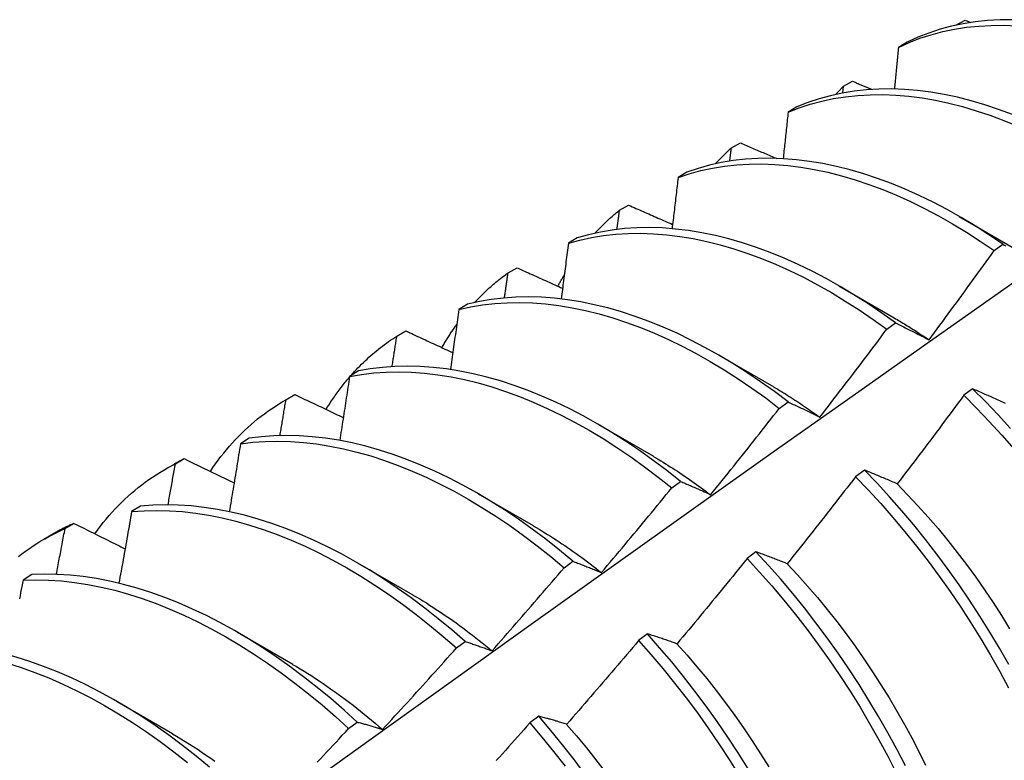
# Model space of a CAD drawing. Header units: inches. Extents: x 22 to 608, y 66 to 280.
# Tile 112 of 119: x 579.931 to 580.216, y 226.232 to 226.446. Entities that reach past the tile are written whole.
import ezdxf

# ---------------------------------------------------------------- set-up
doc = ezdxf.new("R2010")
doc.units = ezdxf.units.IN
doc.header["$MEASUREMENT"] = 0
doc.layers.add('Visible Edges(ANSI)', color=7, linetype='Continuous', lineweight=25)

msp = doc.modelspace()

# ---------------------------------------------------------------- linework, layer by layer
at = {"layer": 'Visible Edges(ANSI)'}
for p, q in [((580.20148, 226.44458), (580.20155, 226.44466)), ((580.20154, 226.4446), (580.20155, 226.44466)), ((580.20155, 226.44466), (580.20418, 226.44608)), ((580.20418, 226.44608), (580.20588, 226.4454)), ((580.18747, 226.4397), (580.18489, 226.43819)), ((580.16901, 226.42695), (580.17164, 226.42839)), ((580.16879, 226.42497), (580.16901, 226.42695)), ((580.15556, 226.42098), (580.15299, 226.41947)), ((580.13657, 226.40911), (580.13919, 226.41055)), ((580.12373, 226.40212), (580.12116, 226.40059)), ((580.10422, 226.39113), (580.10683, 226.39258)), ((580.20251, 226.38931), (580.21846, 226.38008)), ((580.09197, 226.38311), (580.08941, 226.38157)), ((580.21259, 226.37943), (580.2151, 226.38126)), ((580.07197, 226.373), (580.07457, 226.37447)), ((580.16771, 226.36927), (580.18366, 226.36004)), ((580.06028, 226.36395), (580.05773, 226.3624)), ((580.0398, 226.35474), (580.0424, 226.35622)), ((580.18153, 226.35668), (580.18404, 226.35853)), ((580.13291, 226.34923), (580.14886, 226.34)), ((580.02867, 226.34464), (580.02611, 226.34307)), ((580.20635, 226.33949), (580.20382, 226.33759)), ((580.00725, 226.33605), (580.01006, 226.33767)), ((580.00773, 226.33633), (580.01031, 226.33782)), ((580.01031, 226.33782), (580.01006, 226.33767)), ((580.15045, 226.33382), (580.15296, 226.33567)), ((580.09811, 226.32919), (580.11406, 226.31996)), ((579.99711, 226.32517), (579.99457, 226.32359)), ((579.97573, 226.31777), (579.97831, 226.31928)), ((579.97245, 226.31602), (579.97526, 226.31763)), ((580.17505, 226.31596), (580.17251, 226.31406)), ((580.11934, 226.31084), (580.12186, 226.3127)), ((580.06331, 226.30915), (580.07926, 226.29992)), ((579.96562, 226.30555), (579.96308, 226.30396)), ((579.94381, 226.29907), (579.94639, 226.30058)), ((579.93765, 226.29598), (579.94046, 226.2976)), ((580.14369, 226.29234), (580.14116, 226.29043)), ((580.02851, 226.28911), (580.04446, 226.27988)), ((580.08821, 226.28775), (580.09072, 226.28962)), ((579.93419, 226.28577), (579.93165, 226.28417)), ((579.99372, 226.26907), (580.00967, 226.25984)), ((580.11229, 226.26863), (580.10975, 226.2667)), ((580.05703, 226.26454), (580.05955, 226.26642)), ((579.95892, 226.24903), (579.97487, 226.2398)), ((580.02582, 226.24122), (580.02835, 226.24311)), ((580.08083, 226.24482), (580.07828, 226.24289))]:
    msp.add_line(p, q, dxfattribs=at)
at = {"layer": 'Visible Edges(ANSI)', "flags": 128}
for points in [[(580.18489, 226.43819), (580.18797, 226.43958), (580.19114, 226.44081), (580.19439, 226.44186), (580.19772, 226.44275), (580.20113, 226.44346), (580.2046, 226.444), (580.20815, 226.44436), (580.21176, 226.44455), (580.21543, 226.44457), (580.21916, 226.44441)], [(580.21796, 226.44619), (580.2143, 226.44616), (580.21069, 226.44596), (580.20715, 226.44558), (580.20368, 226.44503), (580.20027, 226.4443), (580.19695, 226.44341), (580.19371, 226.44234), (580.19055, 226.4411), (580.18747, 226.4397)], [(580.18489, 226.43819), (580.18485, 226.43769), (580.1848, 226.43719), (580.18475, 226.43669), (580.1847, 226.43619), (580.18466, 226.43568), (580.18461, 226.43518), (580.18456, 226.43468), (580.18451, 226.43418), (580.18447, 226.43368), (580.18442, 226.43318), (580.18437, 226.43267), (580.18432, 226.43217), (580.18427, 226.43167), (580.18423, 226.43117), (580.18418, 226.43067), (580.18413, 226.43016), (580.18408, 226.42966), (580.18403, 226.42916), (580.18398, 226.42866), (580.18393, 226.42815), (580.18389, 226.42765), (580.18384, 226.42715), (580.18379, 226.42664), (580.18374, 226.42614)], [(580.17164, 226.42839), (580.17187, 226.42829), (580.17211, 226.42819), (580.17235, 226.42809), (580.17259, 226.42799), (580.17282, 226.42789), (580.17306, 226.42779), (580.1733, 226.4277), (580.17354, 226.4276), (580.17378, 226.4275), (580.17401, 226.4274), (580.17425, 226.4273), (580.17449, 226.4272), (580.17473, 226.4271), (580.17497, 226.42701), (580.1752, 226.42691), (580.17544, 226.42681), (580.17568, 226.42671), (580.17592, 226.42661), (580.17616, 226.42651), (580.17639, 226.42642), (580.17663, 226.42632), (580.17687, 226.42622), (580.17711, 226.42612), (580.17735, 226.42602)], [(580.15299, 226.41947), (580.15615, 226.4207), (580.1594, 226.42177), (580.16272, 226.42266), (580.16612, 226.42338), (580.1696, 226.42393), (580.17314, 226.4243), (580.17675, 226.42451), (580.18041, 226.42453), (580.18414, 226.42439), (580.18791, 226.42407), (580.19173, 226.42357), (580.1956, 226.42291), (580.1995, 226.42207), (580.20343, 226.42106), (580.2074, 226.41989), (580.21139, 226.41855), (580.2154, 226.41704), (580.21942, 226.41537)], [(580.2179, 226.41878), (580.2139, 226.42027), (580.20991, 226.4216), (580.20595, 226.42277), (580.20201, 226.42376), (580.19811, 226.42458), (580.19425, 226.42524), (580.19043, 226.42572), (580.18666, 226.42602), (580.18294, 226.42616), (580.17928, 226.42612), (580.17568, 226.4259), (580.17214, 226.42551), (580.16867, 226.42495), (580.16528, 226.42422), (580.16196, 226.42331), (580.15872, 226.42223), (580.15556, 226.42098)], [(580.16668, 226.42454), (580.16678, 226.42465), (580.16687, 226.42475), (580.16697, 226.42485), (580.16706, 226.42495), (580.16716, 226.42506), (580.16725, 226.42516), (580.16735, 226.42526), (580.16745, 226.42536), (580.16754, 226.42546), (580.16764, 226.42556), (580.16774, 226.42566), (580.16783, 226.42576), (580.16793, 226.42586), (580.16803, 226.42596), (580.16813, 226.42606), (580.16822, 226.42616), (580.16832, 226.42626), (580.16842, 226.42636), (580.16852, 226.42646), (580.16862, 226.42656), (580.16871, 226.42666), (580.16881, 226.42675), (580.16891, 226.42685), (580.16901, 226.42695)], [(580.15299, 226.41947), (580.15293, 226.41891), (580.15287, 226.41835), (580.15281, 226.41779), (580.15275, 226.41723), (580.15269, 226.41667), (580.15264, 226.41611), (580.15258, 226.41555), (580.15252, 226.41498), (580.15246, 226.41442), (580.1524, 226.41386), (580.15234, 226.4133), (580.15228, 226.41274), (580.15222, 226.41218), (580.15216, 226.41162), (580.1521, 226.41106), (580.15204, 226.4105), (580.15198, 226.40993), (580.15192, 226.40937), (580.15186, 226.40881), (580.1518, 226.40825), (580.15174, 226.40769), (580.15168, 226.40713), (580.15161, 226.40656), (580.15155, 226.406)], [(580.13919, 226.41055), (580.13962, 226.41037), (580.14006, 226.41018), (580.1405, 226.40999), (580.14093, 226.40981), (580.14137, 226.40962), (580.14181, 226.40943), (580.14224, 226.40925), (580.14268, 226.40906), (580.14312, 226.40887), (580.14355, 226.40869), (580.14399, 226.4085), (580.14443, 226.40832), (580.14487, 226.40813), (580.1453, 226.40794), (580.14574, 226.40776), (580.14618, 226.40757), (580.14662, 226.40738), (580.14706, 226.4072), (580.14749, 226.40701), (580.14793, 226.40683), (580.14837, 226.40664), (580.14881, 226.40645), (580.14925, 226.40627), (580.14968, 226.40608)], [(580.13188, 226.4045), (580.13207, 226.40471), (580.13226, 226.40491), (580.13245, 226.40511), (580.13264, 226.40531), (580.13283, 226.40551), (580.13302, 226.40571), (580.13321, 226.4059), (580.1334, 226.4061), (580.13359, 226.4063), (580.13379, 226.40649), (580.13398, 226.40668), (580.13418, 226.40688), (580.13437, 226.40707), (580.13457, 226.40726), (580.13477, 226.40745), (580.13496, 226.40764), (580.13516, 226.40782), (580.13536, 226.40801), (580.13556, 226.40819), (580.13576, 226.40838), (580.13596, 226.40856), (580.13617, 226.40874), (580.13637, 226.40893), (580.13657, 226.40911)], [(580.13611, 226.4053), (580.13613, 226.40545), (580.13615, 226.40561), (580.13617, 226.40577), (580.13619, 226.40593), (580.13621, 226.40609), (580.13623, 226.40625), (580.13625, 226.40641), (580.13626, 226.40657), (580.13628, 226.40673), (580.1363, 226.40688), (580.13632, 226.40704), (580.13634, 226.4072), (580.13636, 226.40736), (580.13638, 226.40752), (580.1364, 226.40768), (580.13642, 226.40784), (580.13644, 226.408), (580.13646, 226.40815), (580.13648, 226.40831), (580.13649, 226.40847), (580.13651, 226.40863), (580.13653, 226.40879), (580.13655, 226.40895), (580.13657, 226.40911)], [(580.2151, 226.38126), (580.21109, 226.38398), (580.20708, 226.38656), (580.20304, 226.38899), (580.19901, 226.39127), (580.19496, 226.3934), (580.19092, 226.39537), (580.18689, 226.39718), (580.18287, 226.39883), (580.17886, 226.40032), (580.17487, 226.40164), (580.17091, 226.40279), (580.16698, 226.40377), (580.16308, 226.40459), (580.15922, 226.40523), (580.15541, 226.4057), (580.15164, 226.406), (580.14793, 226.40612), (580.14427, 226.40607), (580.14067, 226.40584), (580.13714, 226.40545), (580.13367, 226.40487), (580.13028, 226.40413), (580.12696, 226.40321), (580.12373, 226.40212)], [(580.12116, 226.40059), (580.1244, 226.40167), (580.12772, 226.40257), (580.13112, 226.4033), (580.13459, 226.40386), (580.13813, 226.40425), (580.14173, 226.40446), (580.1454, 226.4045), (580.14911, 226.40436), (580.15289, 226.40405), (580.1567, 226.40357), (580.16057, 226.40291), (580.16447, 226.40209), (580.1684, 226.40109), (580.17236, 226.39992), (580.17635, 226.39859), (580.18036, 226.39709), (580.18438, 226.39543), (580.18842, 226.39361), (580.19246, 226.39163), (580.1965, 226.38949), (580.20054, 226.38719), (580.20457, 226.38475), (580.20859, 226.38216), (580.21259, 226.37943)], [(580.12116, 226.40059), (580.12109, 226.39998), (580.12102, 226.39936), (580.12095, 226.39874), (580.12088, 226.39813), (580.1208, 226.39751), (580.12073, 226.39689), (580.12066, 226.39628), (580.12059, 226.39566), (580.12052, 226.39504), (580.12044, 226.39443), (580.12037, 226.39381), (580.1203, 226.39319), (580.12023, 226.39257), (580.12015, 226.39196), (580.12008, 226.39134), (580.12001, 226.39072), (580.11993, 226.3901), (580.11986, 226.38948), (580.11979, 226.38887), (580.11971, 226.38825), (580.11964, 226.38763), (580.11957, 226.38701), (580.11949, 226.38639), (580.11942, 226.38577)], [(580.09709, 226.38447), (580.09736, 226.38477), (580.09765, 226.38507), (580.09793, 226.38537), (580.09821, 226.38566), (580.0985, 226.38596), (580.09879, 226.38625), (580.09908, 226.38654), (580.09937, 226.38683), (580.09966, 226.38711), (580.09995, 226.38739), (580.10025, 226.38767), (580.10055, 226.38795), (580.10084, 226.38823), (580.10114, 226.3885), (580.10145, 226.38878), (580.10175, 226.38905), (580.10205, 226.38931), (580.10236, 226.38958), (580.10267, 226.38984), (580.10297, 226.3901), (580.10328, 226.39036), (580.1036, 226.39062), (580.10391, 226.39087), (580.10422, 226.39113)], [(580.10349, 226.38556), (580.10352, 226.38579), (580.10355, 226.38602), (580.10358, 226.38625), (580.10361, 226.38649), (580.10364, 226.38672), (580.10368, 226.38695), (580.10371, 226.38718), (580.10374, 226.38741), (580.10377, 226.38765), (580.1038, 226.38788), (580.10383, 226.38811), (580.10386, 226.38834), (580.10389, 226.38857), (580.10392, 226.38881), (580.10395, 226.38904), (580.10398, 226.38927), (580.10401, 226.3895), (580.10404, 226.38973), (580.10407, 226.38997), (580.1041, 226.3902), (580.10413, 226.39043), (580.10416, 226.39066), (580.10419, 226.39089), (580.10422, 226.39113)], [(580.10683, 226.39258), (580.10736, 226.39235), (580.10789, 226.39212), (580.10842, 226.39188), (580.10895, 226.39165), (580.10948, 226.39142), (580.11001, 226.39119), (580.11054, 226.39095), (580.11107, 226.39072), (580.1116, 226.39049), (580.11213, 226.39025), (580.11266, 226.39002), (580.11319, 226.38979), (580.11372, 226.38956), (580.11425, 226.38932), (580.11478, 226.38909), (580.11531, 226.38886), (580.11584, 226.38863), (580.11637, 226.38839), (580.11691, 226.38816), (580.11744, 226.38793), (580.11797, 226.3877), (580.1185, 226.38747), (580.11903, 226.38723), (580.11957, 226.387)], [(580.18404, 226.35853), (580.18006, 226.36138), (580.17606, 226.3641), (580.17204, 226.36667), (580.16801, 226.36909), (580.16397, 226.37136), (580.15993, 226.37348), (580.15589, 226.37544), (580.15185, 226.37725), (580.14783, 226.37888), (580.14382, 226.38036), (580.13984, 226.38167), (580.13588, 226.38281), (580.13195, 226.38379), (580.12805, 226.38459), (580.1242, 226.38522), (580.12039, 226.38568), (580.11662, 226.38597), (580.11291, 226.38608), (580.10925, 226.38602), (580.10566, 226.38579), (580.10213, 226.38538), (580.09867, 226.38479), (580.09528, 226.38404), (580.09197, 226.38311)], [(580.08941, 226.38157), (580.09272, 226.38248), (580.09612, 226.38323), (580.09958, 226.38379), (580.10312, 226.38419), (580.10672, 226.38441), (580.11038, 226.38446), (580.11409, 226.38433), (580.11786, 226.38403), (580.12168, 226.38356), (580.12554, 226.38292), (580.12944, 226.3821), (580.13337, 226.38111), (580.13733, 226.37996), (580.14132, 226.37864), (580.14532, 226.37715), (580.14935, 226.37549), (580.15338, 226.37368), (580.15742, 226.37171), (580.16146, 226.36958), (580.1655, 226.3673), (580.16953, 226.36486), (580.17355, 226.36228), (580.17755, 226.35955), (580.18153, 226.35668)], [(580.08941, 226.38157), (580.08932, 226.3809), (580.08924, 226.38023), (580.08915, 226.37956), (580.08907, 226.37889), (580.08898, 226.37822), (580.0889, 226.37755), (580.08881, 226.37688), (580.08873, 226.37621), (580.08864, 226.37554), (580.08855, 226.37486), (580.08847, 226.37419), (580.08838, 226.37352), (580.08829, 226.37285), (580.08821, 226.37218), (580.08812, 226.37151), (580.08803, 226.37083), (580.08795, 226.37016), (580.08786, 226.36949), (580.08777, 226.36882), (580.08768, 226.36815), (580.08759, 226.36747), (580.08751, 226.3668), (580.08742, 226.36613), (580.08733, 226.36545)], [(580.19375, 226.35363), (580.19455, 226.3547), (580.19534, 226.35577), (580.19614, 226.35684), (580.19693, 226.35791), (580.19772, 226.35898), (580.19851, 226.36005), (580.1993, 226.36112), (580.20009, 226.36219), (580.20087, 226.36326), (580.20166, 226.36433), (580.20245, 226.36541), (580.20323, 226.36648), (580.20402, 226.36756), (580.2048, 226.36863), (580.20558, 226.36971), (580.20636, 226.37079), (580.20714, 226.37186), (580.20792, 226.37294), (580.2087, 226.37402), (580.20948, 226.3751), (580.21026, 226.37618), (580.21104, 226.37726), (580.21181, 226.37834), (580.21259, 226.37943)], [(580.2151, 226.38126), (580.21551, 226.38104), (580.21593, 226.38083)], [(580.07457, 226.37447), (580.07512, 226.37422), (580.07567, 226.37398), (580.07621, 226.37373), (580.07676, 226.37348), (580.07731, 226.37323), (580.07785, 226.37299), (580.0784, 226.37274), (580.07895, 226.37249), (580.0795, 226.37224), (580.08004, 226.372), (580.08059, 226.37175), (580.08114, 226.3715), (580.08169, 226.37125), (580.08224, 226.37101), (580.08279, 226.37076), (580.08334, 226.37051), (580.08388, 226.37027), (580.08443, 226.37002), (580.08498, 226.36977), (580.08553, 226.36952), (580.08608, 226.36928), (580.08663, 226.36903), (580.08718, 226.36878), (580.08773, 226.36854)], [(580.06229, 226.36443), (580.06266, 226.36483), (580.06303, 226.36523), (580.06341, 226.36562), (580.06379, 226.36601), (580.06418, 226.3664), (580.06456, 226.36678), (580.06495, 226.36716), (580.06534, 226.36753), (580.06574, 226.36791), (580.06614, 226.36827), (580.06653, 226.36864), (580.06694, 226.369), (580.06734, 226.36935), (580.06775, 226.3697), (580.06816, 226.37005), (580.06857, 226.3704), (580.06899, 226.37073), (580.06941, 226.37107), (580.06983, 226.3714), (580.07025, 226.37173), (580.07068, 226.37205), (580.07111, 226.37237), (580.07154, 226.37269), (580.07197, 226.373)], [(580.07093, 226.36575), (580.07098, 226.36606), (580.07102, 226.36636), (580.07106, 226.36666), (580.07111, 226.36696), (580.07115, 226.36726), (580.0712, 226.36757), (580.07124, 226.36787), (580.07128, 226.36817), (580.07133, 226.36847), (580.07137, 226.36878), (580.07141, 226.36908), (580.07145, 226.36938), (580.0715, 226.36968), (580.07154, 226.36998), (580.07158, 226.37029), (580.07163, 226.37059), (580.07167, 226.37089), (580.07171, 226.37119), (580.07176, 226.37149), (580.0718, 226.3718), (580.07184, 226.3721), (580.07188, 226.3724), (580.07193, 226.3727), (580.07197, 226.373)], [(580.0864, 226.36914), (580.08647, 226.36928), (580.08655, 226.36942), (580.08662, 226.36956), (580.0867, 226.3697), (580.08677, 226.36984), (580.08685, 226.36998), (580.08692, 226.37012), (580.087, 226.37026), (580.08708, 226.37039), (580.08715, 226.37053), (580.08723, 226.37067), (580.0873, 226.37081), (580.08738, 226.37095), (580.08746, 226.37109), (580.08754, 226.37122), (580.08761, 226.37136), (580.08769, 226.3715), (580.08777, 226.37163), (580.08785, 226.37177), (580.08793, 226.37191), (580.088, 226.37204), (580.08808, 226.37218), (580.08816, 226.37231), (580.08824, 226.37245)], [(579.77677, 226.05314), (579.80019, 226.07022), (579.82359, 226.08725), (579.84696, 226.10425), (579.8703, 226.12121), (579.89361, 226.13813), (579.91691, 226.15501), (579.94017, 226.17185), (579.96342, 226.18864), (579.98664, 226.20538), (580.00984, 226.22208), (580.03302, 226.23873), (580.05619, 226.25533), (580.07934, 226.27189), (580.10248, 226.28839), (580.1256, 226.30484), (580.14871, 226.32123), (580.17181, 226.33758), (580.19489, 226.35386), (580.21797, 226.3701)], [(580.15296, 226.33567), (580.14901, 226.33866), (580.14502, 226.34151), (580.14102, 226.34422), (580.137, 226.34678), (580.13297, 226.34919), (580.12893, 226.35146), (580.12489, 226.35356), (580.12085, 226.35552), (580.11681, 226.35731), (580.11279, 226.35894), (580.10879, 226.3604), (580.1048, 226.3617), (580.10085, 226.36284), (580.09692, 226.3638), (580.09303, 226.36459), (580.08917, 226.36522), (580.08536, 226.36567), (580.0816, 226.36594), (580.07789, 226.36604), (580.07424, 226.36597), (580.07065, 226.36573), (580.06712, 226.36531), (580.06367, 226.36472), (580.06028, 226.36395)], [(580.05773, 226.3624), (580.05763, 226.36167), (580.05753, 226.36095), (580.05743, 226.36023), (580.05733, 226.35951), (580.05723, 226.35879), (580.05713, 226.35807), (580.05703, 226.35734), (580.05693, 226.35662), (580.05682, 226.3559), (580.05672, 226.35518), (580.05662, 226.35445), (580.05652, 226.35373), (580.05642, 226.35301), (580.05632, 226.35228), (580.05621, 226.35156), (580.05611, 226.35084), (580.05601, 226.35011), (580.05591, 226.34939), (580.0558, 226.34867), (580.0557, 226.34794), (580.0556, 226.34722), (580.05549, 226.34649), (580.05539, 226.34577), (580.05528, 226.34504)], [(580.05773, 226.3624), (580.06112, 226.36315), (580.06458, 226.36373), (580.06811, 226.36413), (580.0717, 226.36436), (580.07536, 226.36442), (580.07907, 226.36431), (580.08284, 226.36402), (580.08665, 226.36356), (580.09051, 226.36292), (580.0944, 226.36211), (580.09833, 226.36114), (580.1023, 226.35999), (580.10628, 226.35868), (580.11029, 226.3572), (580.11431, 226.35556), (580.11834, 226.35375), (580.12238, 226.35179), (580.12642, 226.34967), (580.13046, 226.3474), (580.13449, 226.34497), (580.13851, 226.3424), (580.14252, 226.33968), (580.1465, 226.33682), (580.15045, 226.33382)], [(580.18366, 226.35999), (580.18409, 226.35975), (580.18451, 226.3595), (580.18493, 226.35925), (580.18535, 226.359), (580.18578, 226.35875), (580.1862, 226.3585), (580.18662, 226.35824), (580.18704, 226.35798), (580.18746, 226.35773), (580.18788, 226.35746), (580.1883, 226.3572), (580.18872, 226.35694), (580.18915, 226.35667), (580.18957, 226.3564), (580.18999, 226.35613), (580.19041, 226.35586), (580.19083, 226.35558), (580.19124, 226.35531), (580.19166, 226.35503), (580.19208, 226.35475), (580.1925, 226.35447), (580.19292, 226.35419), (580.19334, 226.3539), (580.19376, 226.35362)], [(580.0424, 226.35622), (580.04296, 226.35596), (580.04353, 226.35569), (580.04409, 226.35543), (580.04466, 226.35517), (580.04522, 226.35491), (580.04579, 226.35464), (580.04635, 226.35438), (580.04691, 226.35412), (580.04748, 226.35386), (580.04805, 226.35359), (580.04861, 226.35333), (580.04918, 226.35307), (580.04974, 226.35281), (580.05031, 226.35255), (580.05088, 226.35228), (580.05144, 226.35202), (580.05201, 226.35176), (580.05258, 226.3515), (580.05314, 226.35123), (580.05371, 226.35097), (580.05428, 226.35071), (580.05485, 226.35045), (580.05541, 226.35019), (580.05598, 226.34993)], [(580.05284, 226.35137), (580.05301, 226.35167), (580.05318, 226.35196), (580.05335, 226.35225), (580.05352, 226.35254), (580.05369, 226.35282), (580.05386, 226.35311), (580.05403, 226.3534), (580.05421, 226.35368), (580.05438, 226.35397), (580.05456, 226.35425), (580.05474, 226.35453), (580.05491, 226.35481), (580.05509, 226.35509), (580.05527, 226.35537), (580.05545, 226.35564), (580.05564, 226.35592), (580.05582, 226.35619), (580.056, 226.35646), (580.05619, 226.35674), (580.05637, 226.35701), (580.05656, 226.35728), (580.05675, 226.35754), (580.05694, 226.35781), (580.05713, 226.35808)], [(580.16218, 226.33131), (580.163, 226.33236), (580.16381, 226.33341), (580.16463, 226.33446), (580.16544, 226.33551), (580.16625, 226.33656), (580.16706, 226.33762), (580.16788, 226.33867), (580.16869, 226.33972), (580.16949, 226.34078), (580.1703, 226.34183), (580.17111, 226.34289), (580.17192, 226.34395), (580.17272, 226.345), (580.17353, 226.34606), (580.17433, 226.34712), (580.17513, 226.34818), (580.17594, 226.34924), (580.17674, 226.3503), (580.17754, 226.35137), (580.17834, 226.35243), (580.17914, 226.35349), (580.17994, 226.35455), (580.18073, 226.35562), (580.18153, 226.35668)], [(580.18404, 226.35853), (580.18444, 226.35833), (580.18483, 226.35814), (580.18523, 226.35794), (580.18563, 226.35775), (580.18603, 226.35755), (580.18643, 226.35735), (580.18683, 226.35715), (580.18723, 226.35695), (580.18763, 226.35675), (580.18804, 226.35655), (580.18844, 226.35635), (580.18884, 226.35614), (580.18925, 226.35594), (580.18966, 226.35573), (580.19006, 226.35553), (580.19047, 226.35532), (580.19088, 226.35511), (580.19129, 226.3549), (580.1917, 226.3547), (580.19211, 226.35448), (580.19252, 226.35427), (580.19293, 226.35406), (580.19334, 226.35385), (580.19375, 226.35363)], [(580.02654, 226.34333), (580.02703, 226.34388), (580.02753, 226.34444), (580.02804, 226.34498), (580.02855, 226.34552), (580.02907, 226.34604), (580.02959, 226.34657), (580.03011, 226.34708), (580.03065, 226.34759), (580.03118, 226.34809), (580.03172, 226.34859), (580.03227, 226.34907), (580.03282, 226.34955), (580.03338, 226.35002), (580.03394, 226.35049), (580.0345, 226.35095), (580.03507, 226.3514), (580.03565, 226.35184), (580.03623, 226.35228), (580.03681, 226.35271), (580.0374, 226.35313), (580.038, 226.35354), (580.03859, 226.35395), (580.0392, 226.35435), (580.0398, 226.35474)], [(580.03844, 226.34588), (580.03849, 226.34625), (580.03855, 226.34662), (580.03861, 226.34699), (580.03867, 226.34736), (580.03872, 226.34773), (580.03878, 226.3481), (580.03884, 226.34847), (580.0389, 226.34884), (580.03895, 226.34921), (580.03901, 226.34957), (580.03907, 226.34994), (580.03912, 226.35031), (580.03918, 226.35068), (580.03924, 226.35105), (580.0393, 226.35142), (580.03935, 226.35179), (580.03941, 226.35216), (580.03947, 226.35253), (580.03952, 226.35289), (580.03958, 226.35326), (580.03964, 226.35363), (580.03969, 226.354), (580.03975, 226.35437), (580.0398, 226.35474)], [(580.12186, 226.3127), (580.11793, 226.31582), (580.11397, 226.31879), (580.10999, 226.32163), (580.10598, 226.32433), (580.10196, 226.32689), (580.09793, 226.32929), (580.09389, 226.33155), (580.08985, 226.33365), (580.08581, 226.33559), (580.08178, 226.33737), (580.07776, 226.33899), (580.07375, 226.34045), (580.06977, 226.34174), (580.06581, 226.34286), (580.06189, 226.34381), (580.058, 226.3446), (580.05415, 226.34521), (580.05034, 226.34565), (580.04658, 226.34591), (580.04288, 226.34601), (580.03923, 226.34592), (580.03564, 226.34567), (580.03212, 226.34524), (580.02867, 226.34464)], [(580.01934, 226.33352), (580.01959, 226.33394), (580.01985, 226.33435), (580.02011, 226.33476), (580.02037, 226.33517), (580.02064, 226.33558), (580.02091, 226.33598), (580.02118, 226.33638), (580.02145, 226.33678), (580.02172, 226.33718), (580.022, 226.33757), (580.02227, 226.33796), (580.02255, 226.33835), (580.02284, 226.33873), (580.02312, 226.33911), (580.02341, 226.33949), (580.02369, 226.33987), (580.02398, 226.34025), (580.02428, 226.34062), (580.02457, 226.34099), (580.02487, 226.34136), (580.02517, 226.34172), (580.02547, 226.34208), (580.02577, 226.34244), (580.02607, 226.3428)], [(580.02611, 226.34307), (580.026, 226.3423), (580.02588, 226.34153), (580.02577, 226.34076), (580.02565, 226.33999), (580.02553, 226.33922), (580.02542, 226.33844), (580.0253, 226.33767), (580.02518, 226.3369), (580.02507, 226.33613), (580.02495, 226.33536), (580.02483, 226.33459), (580.02471, 226.33382), (580.0246, 226.33304), (580.02448, 226.33227), (580.02436, 226.3315), (580.02424, 226.33073), (580.02412, 226.32995), (580.024, 226.32918), (580.02388, 226.32841), (580.02376, 226.32764), (580.02364, 226.32686), (580.02352, 226.32609), (580.0234, 226.32532), (580.02328, 226.32454)], [(580.02611, 226.34307), (580.02957, 226.34366), (580.0331, 226.34407), (580.03669, 226.34432), (580.04034, 226.34439), (580.04405, 226.34428), (580.04782, 226.344), (580.05163, 226.34355), (580.05548, 226.34292), (580.05937, 226.34213), (580.0633, 226.34116), (580.06726, 226.34003), (580.07125, 226.33872), (580.07525, 226.33725), (580.07927, 226.33562), (580.0833, 226.33383), (580.08734, 226.33187), (580.09139, 226.32976), (580.09543, 226.3275), (580.09946, 226.32508), (580.10348, 226.32251), (580.10748, 226.3198), (580.11146, 226.31695), (580.11542, 226.31396), (580.11934, 226.31084)], [(580.14886, 226.33999), (580.14941, 226.33966), (580.14997, 226.33933), (580.15053, 226.339), (580.15109, 226.33866), (580.15164, 226.33833), (580.1522, 226.33798), (580.15276, 226.33764), (580.15331, 226.33729), (580.15387, 226.33694), (580.15443, 226.33658), (580.15498, 226.33622), (580.15554, 226.33586), (580.15609, 226.3355), (580.15665, 226.33513), (580.1572, 226.33476), (580.15775, 226.33438), (580.15831, 226.33401), (580.15886, 226.33363), (580.15941, 226.33324), (580.15996, 226.33285), (580.16051, 226.33246), (580.16106, 226.33207), (580.16162, 226.33168), (580.16216, 226.33128)], [(580.21592, 226.33522), (580.2155, 226.33541), (580.21507, 226.3356), (580.21465, 226.3358), (580.21423, 226.33599), (580.2138, 226.33618), (580.21338, 226.33637), (580.21296, 226.33656), (580.21254, 226.33675), (580.21212, 226.33694), (580.21171, 226.33712), (580.21129, 226.33731), (580.21087, 226.3375), (580.21046, 226.33768), (580.21004, 226.33787), (580.20963, 226.33805), (580.20922, 226.33823), (580.2088, 226.33841), (580.20839, 226.33859), (580.20798, 226.33877), (580.20757, 226.33895), (580.20716, 226.33913), (580.20675, 226.33931), (580.20635, 226.33949)], [(580.21732, 226.32804), (580.21372, 226.33196), (580.21006, 226.33578), (580.20635, 226.33949)], [(579.98587, 226.31558), (579.98661, 226.31668), (579.98736, 226.31776), (579.98813, 226.31882), (579.98892, 226.31986), (579.98972, 226.32088), (579.99053, 226.32188), (579.99137, 226.32286), (579.99221, 226.32382), (579.99307, 226.32476), (579.99395, 226.32568), (579.99484, 226.32658), (579.99575, 226.32746), (579.99667, 226.32832), (579.99761, 226.32915), (579.99856, 226.32997), (579.99952, 226.33076), (580.0005, 226.33153), (580.00149, 226.33228), (580.0025, 226.33301), (580.00352, 226.33372), (580.00455, 226.3344), (580.00559, 226.33507), (580.00665, 226.33571), (580.00773, 226.33633)], [(580.006, 226.32594), (580.00607, 226.32637), (580.00614, 226.32681), (580.00622, 226.32724), (580.00629, 226.32767), (580.00636, 226.32811), (580.00643, 226.32854), (580.00651, 226.32897), (580.00658, 226.32941), (580.00665, 226.32984), (580.00672, 226.33027), (580.00679, 226.3307), (580.00687, 226.33114), (580.00694, 226.33157), (580.00701, 226.332), (580.00708, 226.33244), (580.00715, 226.33287), (580.00723, 226.3333), (580.0073, 226.33373), (580.00737, 226.33417), (580.00744, 226.3346), (580.00751, 226.33503), (580.00758, 226.33546), (580.00765, 226.3359), (580.00773, 226.33633)], [(580.01031, 226.33782), (580.01089, 226.33754), (580.01148, 226.33727), (580.01206, 226.33699), (580.01264, 226.33671), (580.01322, 226.33643), (580.0138, 226.33616), (580.01438, 226.33588), (580.01496, 226.3356), (580.01555, 226.33532), (580.01613, 226.33505), (580.01671, 226.33477), (580.0173, 226.33449), (580.01788, 226.33422), (580.01846, 226.33394), (580.01905, 226.33366), (580.01963, 226.33338), (580.02021, 226.33311), (580.0208, 226.33283), (580.02138, 226.33255), (580.02197, 226.33228), (580.02255, 226.332), (580.02314, 226.33172), (580.02372, 226.33144), (580.02431, 226.33117)], [(580.20382, 226.33759), (580.20303, 226.33652), (580.20223, 226.33544), (580.20144, 226.33437), (580.20064, 226.3333), (580.19985, 226.33223), (580.19905, 226.33116), (580.19825, 226.33009), (580.19745, 226.32902), (580.19665, 226.32795), (580.19585, 226.32689), (580.19505, 226.32582), (580.19425, 226.32475), (580.19345, 226.32369), (580.19264, 226.32262), (580.19184, 226.32156), (580.19103, 226.32049), (580.19023, 226.31943), (580.18942, 226.31837), (580.18861, 226.31731), (580.1878, 226.31625), (580.18699, 226.31519), (580.18618, 226.31413), (580.18537, 226.31307), (580.18456, 226.31201)], [(580.20382, 226.33759), (580.20753, 226.33387), (580.21119, 226.33005), (580.21478, 226.32612), (580.21831, 226.32209)], [(580.13059, 226.30888), (580.13143, 226.30991), (580.13226, 226.31094), (580.1331, 226.31197), (580.13393, 226.31301), (580.13477, 226.31404), (580.1356, 226.31508), (580.13643, 226.31611), (580.13726, 226.31715), (580.13809, 226.31818), (580.13892, 226.31922), (580.13975, 226.32026), (580.14058, 226.3213), (580.14141, 226.32234), (580.14223, 226.32338), (580.14306, 226.32442), (580.14388, 226.32546), (580.14471, 226.3265), (580.14553, 226.32755), (580.14635, 226.32859), (580.14717, 226.32964), (580.14799, 226.33068), (580.14881, 226.33173), (580.14963, 226.33277), (580.15045, 226.33382)], [(580.15296, 226.33567), (580.15334, 226.3355), (580.15372, 226.33533), (580.15409, 226.33516), (580.15447, 226.33498), (580.15485, 226.33481), (580.15523, 226.33463), (580.15561, 226.33445), (580.15599, 226.33428), (580.15637, 226.3341), (580.15675, 226.33392), (580.15714, 226.33374), (580.15752, 226.33356), (580.1579, 226.33337), (580.15829, 226.33319), (580.15868, 226.33301), (580.15906, 226.33282), (580.15945, 226.33264), (580.15984, 226.33245), (580.16023, 226.33226), (580.16062, 226.33207), (580.16101, 226.33188), (580.1614, 226.33169), (580.16179, 226.3315), (580.16218, 226.33131)], [(580.09072, 226.28962), (580.08683, 226.29285), (580.0829, 226.29596), (580.07894, 226.29893), (580.07495, 226.30176), (580.07095, 226.30445), (580.06693, 226.30699), (580.06289, 226.30939), (580.05885, 226.31164), (580.05481, 226.31373), (580.05077, 226.31566), (580.04674, 226.31743), (580.04272, 226.31904), (580.03872, 226.32049), (580.03474, 226.32177), (580.03078, 226.32288), (580.02686, 226.32383), (580.02297, 226.3246), (580.01912, 226.3252), (580.01532, 226.32563), (580.01156, 226.32588), (580.00786, 226.32597), (580.00421, 226.32587), (580.00063, 226.32561), (579.99711, 226.32517)], [(579.99457, 226.32359), (579.99443, 226.32277), (579.9943, 226.32196), (579.99417, 226.32114), (579.99403, 226.32032), (579.9939, 226.3195), (579.99377, 226.31869), (579.99363, 226.31787), (579.9935, 226.31705), (579.99337, 226.31623), (579.99323, 226.31541), (579.9931, 226.3146), (579.99296, 226.31378), (579.99282, 226.31296), (579.99269, 226.31214), (579.99255, 226.31132), (579.99242, 226.3105), (579.99228, 226.30968), (579.99214, 226.30886), (579.99201, 226.30805), (579.99187, 226.30723), (579.99173, 226.30641), (579.99159, 226.30559), (579.99146, 226.30477), (579.99132, 226.30395)], [(579.99457, 226.32359), (579.99809, 226.32402), (580.00168, 226.32427), (580.00533, 226.32435), (580.00903, 226.32425), (580.01279, 226.32398), (580.0166, 226.32354), (580.02045, 226.32293), (580.02434, 226.32214), (580.02827, 226.32118), (580.03223, 226.32006), (580.03621, 226.31877), (580.04021, 226.31731), (580.04423, 226.31568), (580.04827, 226.3139), (580.05231, 226.31195), (580.05635, 226.30985), (580.06039, 226.3076), (580.06442, 226.30519), (580.06844, 226.30263), (580.07244, 226.29993), (580.07643, 226.29709), (580.08039, 226.29411), (580.08431, 226.29099), (580.08821, 226.28775)], [(579.97831, 226.31928), (579.97818, 226.31921), (579.97805, 226.31915), (579.97792, 226.31908), (579.9778, 226.31901), (579.97767, 226.31895), (579.97754, 226.31888), (579.97741, 226.31882), (579.97728, 226.31875), (579.97716, 226.31868), (579.97703, 226.31861), (579.9769, 226.31855), (579.97677, 226.31848), (579.97665, 226.31841), (579.97652, 226.31834), (579.97639, 226.31827), (579.97627, 226.3182), (579.97614, 226.31813), (579.97601, 226.31806), (579.97589, 226.31799), (579.97576, 226.31792), (579.97563, 226.31785), (579.97551, 226.31778), (579.97538, 226.31771), (579.97526, 226.31763)], [(579.97831, 226.31928), (579.97891, 226.31898), (579.97951, 226.31869), (579.9801, 226.3184), (579.9807, 226.31811), (579.9813, 226.31781), (579.9819, 226.31752), (579.9825, 226.31723), (579.9831, 226.31694), (579.98369, 226.31664), (579.98429, 226.31635), (579.98489, 226.31606), (579.98549, 226.31577), (579.98609, 226.31548), (579.98669, 226.31518), (579.98729, 226.31489), (579.98789, 226.3146), (579.9885, 226.31431), (579.9891, 226.31402), (579.9897, 226.31372), (579.9903, 226.31343), (579.9909, 226.31314), (579.9915, 226.31285), (579.99211, 226.31255), (579.99271, 226.31226)], [(580.11405, 226.31991), (580.11475, 226.3195), (580.11544, 226.31909), (580.11613, 226.31868), (580.11683, 226.31825), (580.11752, 226.31783), (580.11821, 226.3174), (580.11891, 226.31696), (580.1196, 226.31652), (580.12029, 226.31608), (580.12098, 226.31563), (580.12167, 226.31517), (580.12236, 226.31471), (580.12305, 226.31424), (580.12374, 226.31377), (580.12443, 226.3133), (580.12512, 226.31282), (580.1258, 226.31234), (580.12649, 226.31185), (580.12717, 226.31136), (580.12786, 226.31086), (580.12854, 226.31035), (580.12922, 226.30985), (580.1299, 226.30934), (580.13058, 226.30882)], [(579.95245, 226.29756), (579.95324, 226.29865), (579.95404, 226.29972), (579.95487, 226.30078), (579.95571, 226.30181), (579.95656, 226.30282), (579.95743, 226.30381), (579.95832, 226.30477), (579.95923, 226.30572), (579.96015, 226.30664), (579.96108, 226.30754), (579.96203, 226.30842), (579.963, 226.30928), (579.96398, 226.31011), (579.96498, 226.31093), (579.96599, 226.31172), (579.96701, 226.31248), (579.96806, 226.31322), (579.96911, 226.31394), (579.97018, 226.31464), (579.97126, 226.31531), (579.97236, 226.31596), (579.97347, 226.31659), (579.97459, 226.31719), (579.97573, 226.31777)], [(579.97361, 226.30593), (579.9737, 226.30642), (579.97379, 226.30691), (579.97388, 226.30741), (579.97397, 226.3079), (579.97406, 226.3084), (579.97415, 226.30889), (579.97424, 226.30938), (579.97432, 226.30988), (579.97441, 226.31037), (579.9745, 226.31086), (579.97459, 226.31136), (579.97468, 226.31185), (579.97477, 226.31235), (579.97485, 226.31284), (579.97494, 226.31333), (579.97503, 226.31383), (579.97512, 226.31432), (579.97521, 226.31481), (579.97529, 226.31531), (579.97538, 226.3158), (579.97547, 226.31629), (579.97556, 226.31679), (579.97564, 226.31728), (579.97573, 226.31777)], [(580.17251, 226.31406), (580.1717, 226.313), (580.17088, 226.31195), (580.17007, 226.31089), (580.16925, 226.30984), (580.16843, 226.30879), (580.16761, 226.30773), (580.16679, 226.30668), (580.16597, 226.30563), (580.16515, 226.30458), (580.16433, 226.30353), (580.1635, 226.30249), (580.16268, 226.30144), (580.16186, 226.30039), (580.16103, 226.29934), (580.1602, 226.2983), (580.15938, 226.29725), (580.15855, 226.29621), (580.15772, 226.29517), (580.15689, 226.29412), (580.15606, 226.29308), (580.15523, 226.29204), (580.1544, 226.291), (580.15357, 226.28996), (580.15273, 226.28892)], [(580.17251, 226.31406), (580.17617, 226.31024), (580.17977, 226.30631), (580.1833, 226.30229), (580.18677, 226.29817), (580.19016, 226.29397), (580.19347, 226.28968), (580.1967, 226.28531), (580.19985, 226.28087), (580.20291, 226.27636), (580.20588, 226.27179), (580.20875, 226.26717), (580.21153, 226.26249), (580.2142, 226.25778), (580.21677, 226.25302)], [(580.18456, 226.31201), (580.18416, 226.31219), (580.18375, 226.31236), (580.18335, 226.31253), (580.18294, 226.3127), (580.18254, 226.31287), (580.18214, 226.31304), (580.18174, 226.31321), (580.18134, 226.31338), (580.18094, 226.31355), (580.18054, 226.31372), (580.18014, 226.31388), (580.17975, 226.31405), (580.17935, 226.31421), (580.17895, 226.31437), (580.17856, 226.31454), (580.17817, 226.3147), (580.17777, 226.31486), (580.17738, 226.31502), (580.17699, 226.31518), (580.1766, 226.31534), (580.17621, 226.31549), (580.17582, 226.31565), (580.17543, 226.31581), (580.17505, 226.31596)], [(580.21682, 226.25976), (580.21413, 226.26447), (580.21135, 226.26914), (580.20847, 226.27376), (580.20549, 226.27833), (580.20243, 226.28283), (580.19927, 226.28726), (580.19603, 226.29162), (580.19271, 226.29591), (580.18932, 226.30011), (580.18585, 226.30422), (580.18231, 226.30823), (580.17871, 226.31215), (580.17505, 226.31596)], [(580.09897, 226.28635), (580.09983, 226.28736), (580.10069, 226.28837), (580.10155, 226.28939), (580.1024, 226.2904), (580.10326, 226.29142), (580.10411, 226.29243), (580.10496, 226.29345), (580.10582, 226.29447), (580.10667, 226.29548), (580.10752, 226.2965), (580.10837, 226.29752), (580.10922, 226.29854), (580.11007, 226.29956), (580.11091, 226.30058), (580.11176, 226.30161), (580.11261, 226.30263), (580.11345, 226.30365), (580.1143, 226.30468), (580.11514, 226.3057), (580.11598, 226.30673), (580.11682, 226.30776), (580.11766, 226.30878), (580.11851, 226.30981), (580.11934, 226.31084)], [(580.12186, 226.3127), (580.12221, 226.31255), (580.12257, 226.3124), (580.12293, 226.31225), (580.12328, 226.3121), (580.12364, 226.31195), (580.124, 226.3118), (580.12436, 226.31164), (580.12472, 226.31149), (580.12508, 226.31133), (580.12545, 226.31117), (580.12581, 226.31102), (580.12617, 226.31086), (580.12654, 226.3107), (580.1269, 226.31054), (580.12727, 226.31038), (580.12763, 226.31021), (580.128, 226.31005), (580.12837, 226.30988), (580.12874, 226.30972), (580.12911, 226.30955), (580.12948, 226.30939), (580.12985, 226.30922), (580.13022, 226.30905), (580.13059, 226.30888)], [(580.18454, 226.31196), (580.18757, 226.30886), (580.19055, 226.30567), (580.19348, 226.3024), (580.19636, 226.29906), (580.19918, 226.29565), (580.20194, 226.29218), (580.20463, 226.28864), (580.20726, 226.28504), (580.20982, 226.28138), (580.2123, 226.27767), (580.21471, 226.27392), (580.21705, 226.27012)], [(580.05955, 226.26642), (580.05569, 226.26977), (580.0518, 226.273), (580.04787, 226.2761), (580.0439, 226.27906), (580.03992, 226.28188), (580.03591, 226.28457), (580.03189, 226.2871), (580.02785, 226.28949), (580.02381, 226.29172), (580.01977, 226.29381), (580.01573, 226.29573), (580.0117, 226.29749), (580.00768, 226.29909), (580.00368, 226.30053), (579.9997, 226.3018), (579.99575, 226.3029), (579.99183, 226.30384), (579.98794, 226.3046), (579.9841, 226.30519), (579.98029, 226.30561), (579.97654, 226.30585), (579.97284, 226.30593), (579.9692, 226.30582), (579.96562, 226.30555)], [(579.96308, 226.30396), (579.96293, 226.30309), (579.96278, 226.30223), (579.96263, 226.30137), (579.96248, 226.30051), (579.96232, 226.29965), (579.96217, 226.29879), (579.96202, 226.29793), (579.96187, 226.29706), (579.96172, 226.2962), (579.96156, 226.29534), (579.96141, 226.29448), (579.96126, 226.29362), (579.9611, 226.29275), (579.96095, 226.29189), (579.96079, 226.29103), (579.96064, 226.29016), (579.96048, 226.2893), (579.96033, 226.28844), (579.96017, 226.28757), (579.96002, 226.28671), (579.95986, 226.28585), (579.9597, 226.28498), (579.95955, 226.28412), (579.95939, 226.28326)], [(579.96308, 226.30396), (579.96666, 226.30422), (579.97031, 226.30431), (579.97401, 226.30422), (579.97777, 226.30396), (579.98157, 226.30353), (579.98542, 226.30293), (579.98931, 226.30215), (579.99324, 226.30121), (579.99719, 226.30009), (580.00117, 226.29881), (580.00518, 226.29736), (580.0092, 226.29574), (580.01323, 226.29397), (580.01727, 226.29203), (580.02131, 226.28994), (580.02535, 226.28769), (580.02938, 226.2853), (580.0334, 226.28275), (580.03741, 226.28006), (580.04139, 226.27722), (580.04535, 226.27425), (580.04928, 226.27114), (580.05318, 226.2679), (580.05703, 226.26454)], [(579.94639, 226.30058), (579.94614, 226.30047), (579.94588, 226.30036), (579.94563, 226.30025), (579.94538, 226.30013), (579.94513, 226.30001), (579.94487, 226.2999), (579.94462, 226.29978), (579.94437, 226.29966), (579.94412, 226.29954), (579.94388, 226.29942), (579.94363, 226.29929), (579.94338, 226.29917), (579.94313, 226.29905), (579.94289, 226.29892), (579.94264, 226.29879), (579.9424, 226.29866), (579.94215, 226.29853), (579.94191, 226.2984), (579.94167, 226.29827), (579.94142, 226.29814), (579.94118, 226.298), (579.94094, 226.29787), (579.9407, 226.29773), (579.94046, 226.2976)], [(579.94639, 226.30058), (579.947, 226.30028), (579.94762, 226.29997), (579.94823, 226.29966), (579.94884, 226.29935), (579.94946, 226.29905), (579.95007, 226.29874), (579.95069, 226.29843), (579.9513, 226.29813), (579.95192, 226.29782), (579.95253, 226.29751), (579.95315, 226.2972), (579.95377, 226.2969), (579.95438, 226.29659), (579.955, 226.29628), (579.95562, 226.29597), (579.95623, 226.29567), (579.95685, 226.29536), (579.95747, 226.29505), (579.95809, 226.29475), (579.95871, 226.29444), (579.95933, 226.29413), (579.95994, 226.29382), (579.96056, 226.29352), (579.96118, 226.29321)], [(580.07927, 226.29986), (580.0801, 226.29937), (580.08093, 226.29888), (580.08176, 226.29839), (580.08259, 226.29788), (580.08342, 226.29737), (580.08424, 226.29685), (580.08507, 226.29632), (580.0859, 226.29579), (580.08673, 226.29525), (580.08755, 226.2947), (580.08837, 226.29415), (580.0892, 226.29359), (580.09002, 226.29302), (580.09084, 226.29245), (580.09166, 226.29187), (580.09248, 226.29128), (580.0933, 226.29068), (580.09411, 226.29008), (580.09493, 226.28947), (580.09574, 226.28886), (580.09655, 226.28824), (580.09736, 226.28761), (580.09817, 226.28697), (580.09897, 226.28633)], [(579.93031, 226.29099), (579.93135, 226.2918), (579.93241, 226.29258), (579.93348, 226.29334), (579.93457, 226.29408), (579.93568, 226.29479), (579.9368, 226.29548), (579.93793, 226.29614), (579.93908, 226.29678), (579.94024, 226.29739), (579.94142, 226.29797), (579.94261, 226.29853), (579.94381, 226.29907)], [(579.94128, 226.28583), (579.94139, 226.28639), (579.9415, 226.28694), (579.9416, 226.28749), (579.94171, 226.28804), (579.94182, 226.28859), (579.94192, 226.28915), (579.94203, 226.2897), (579.94213, 226.29025), (579.94224, 226.2908), (579.94235, 226.29135), (579.94245, 226.2919), (579.94256, 226.29245), (579.94266, 226.29301), (579.94277, 226.29356), (579.94287, 226.29411), (579.94298, 226.29466), (579.94308, 226.29521), (579.94319, 226.29576), (579.94329, 226.29631), (579.9434, 226.29686), (579.9435, 226.29741), (579.94361, 226.29797), (579.94371, 226.29852), (579.94381, 226.29907)], [(580.15273, 226.28892), (580.15235, 226.28907), (580.15196, 226.28923), (580.15158, 226.28938), (580.15119, 226.28952), (580.15081, 226.28967), (580.15043, 226.28982), (580.15005, 226.28997), (580.14967, 226.29011), (580.14929, 226.29026), (580.14891, 226.2904), (580.14853, 226.29055), (580.14816, 226.29069), (580.14778, 226.29083), (580.1474, 226.29097), (580.14703, 226.29111), (580.14666, 226.29125), (580.14628, 226.29139), (580.14591, 226.29153), (580.14554, 226.29167), (580.14517, 226.2918), (580.1448, 226.29194), (580.14443, 226.29207), (580.14406, 226.29221), (580.14369, 226.29234)], [(580.18692, 226.23046), (580.18445, 226.23525), (580.18186, 226.24), (580.17917, 226.24471), (580.17638, 226.24938), (580.1735, 226.254), (580.17052, 226.25856), (580.16744, 226.26305), (580.16428, 226.26748), (580.16104, 226.27184), (580.15771, 226.27612), (580.15431, 226.28031), (580.15084, 226.28442), (580.1473, 226.28843), (580.14369, 226.29234)], [(580.06733, 226.26372), (580.06821, 226.26471), (580.06909, 226.2657), (580.06997, 226.2667), (580.07084, 226.26769), (580.07172, 226.26869), (580.07259, 226.26968), (580.07347, 226.27068), (580.07434, 226.27168), (580.07521, 226.27268), (580.07609, 226.27368), (580.07696, 226.27468), (580.07783, 226.27568), (580.0787, 226.27668), (580.07957, 226.27768), (580.08043, 226.27868), (580.0813, 226.27969), (580.08217, 226.28069), (580.08303, 226.2817), (580.0839, 226.2827), (580.08476, 226.28371), (580.08562, 226.28472), (580.08648, 226.28573), (580.08735, 226.28674), (580.08821, 226.28775)], [(580.09072, 226.28962), (580.09106, 226.28949), (580.0914, 226.28936), (580.09173, 226.28924), (580.09207, 226.28911), (580.09241, 226.28898), (580.09275, 226.28885), (580.09309, 226.28872), (580.09343, 226.28859), (580.09377, 226.28845), (580.09411, 226.28832), (580.09445, 226.28819), (580.0948, 226.28805), (580.09514, 226.28791), (580.09549, 226.28778), (580.09583, 226.28764), (580.09618, 226.2875), (580.09653, 226.28736), (580.09687, 226.28722), (580.09722, 226.28707), (580.09757, 226.28693), (580.09792, 226.28679), (580.09827, 226.28664), (580.09862, 226.2865), (580.09897, 226.28635)], [(580.14116, 226.29043), (580.14032, 226.28939), (580.13948, 226.28835), (580.13865, 226.28732), (580.13781, 226.28629), (580.13697, 226.28525), (580.13613, 226.28422), (580.13528, 226.28319), (580.13444, 226.28216), (580.1336, 226.28112), (580.13275, 226.28009), (580.13191, 226.27907), (580.13106, 226.27804), (580.13022, 226.27701), (580.12937, 226.27598), (580.12852, 226.27496), (580.12767, 226.27393), (580.12683, 226.2729), (580.12597, 226.27188), (580.12512, 226.27086), (580.12427, 226.26983), (580.12342, 226.26881), (580.12257, 226.26779), (580.12171, 226.26677), (580.12086, 226.26575)], [(580.14116, 226.29043), (580.14476, 226.28651), (580.1483, 226.28249), (580.15176, 226.27838), (580.15516, 226.27418), (580.15848, 226.26989), (580.16171, 226.26553), (580.16487, 226.2611), (580.16793, 226.25659), (580.17091, 226.25203), (580.17379, 226.24741), (580.17657, 226.24273), (580.17925, 226.23802), (580.18183, 226.23326), (580.18429, 226.22848)], [(580.15273, 226.28891), (580.1557, 226.28572), (580.15863, 226.28245), (580.1615, 226.27911), (580.16431, 226.27569), (580.16707, 226.27221), (580.16976, 226.26866), (580.17238, 226.26505), (580.17494, 226.26139), (580.17743, 226.25768), (580.17985, 226.25393), (580.1822, 226.25013), (580.18446, 226.2463), (580.18665, 226.24244), (580.18875, 226.23855), (580.19077, 226.23463), (580.19271, 226.2307)], [(580.02835, 226.24311), (580.02453, 226.24658), (580.02067, 226.24993), (580.01677, 226.25315), (580.01283, 226.25624), (580.00887, 226.25919), (580.00488, 226.26201), (580.00087, 226.26468), (579.99685, 226.26721), (579.99282, 226.26959), (579.98878, 226.27181), (579.98473, 226.27389), (579.9807, 226.2758), (579.97666, 226.27755), (579.97265, 226.27914), (579.96865, 226.28057), (579.96467, 226.28183), (579.96072, 226.28292), (579.9568, 226.28385), (579.95291, 226.2846), (579.94907, 226.28518), (579.94527, 226.28559), (579.94152, 226.28582), (579.93783, 226.28589), (579.93419, 226.28577)], [(579.93165, 226.28417), (579.93148, 226.28327), (579.93131, 226.28236), (579.93114, 226.28146), (579.93097, 226.28056), (579.9308, 226.27965), (579.93063, 226.27875)], [(579.93165, 226.28417), (579.93529, 226.28427), (579.93899, 226.28419), (579.94275, 226.28395), (579.94655, 226.28352), (579.9504, 226.28293), (579.95428, 226.28216), (579.95821, 226.28123), (579.96216, 226.28012), (579.96614, 226.27885), (579.97014, 226.27741), (579.97416, 226.27581), (579.97819, 226.27404), (579.98223, 226.27211), (579.98627, 226.27003), (579.99031, 226.26779), (579.99434, 226.2654), (579.99837, 226.26286), (580.00237, 226.26018), (580.00636, 226.25735), (580.01032, 226.25439), (580.01425, 226.25129), (580.01815, 226.24806), (580.02201, 226.2447), (580.02582, 226.24122)], [(580.04447, 226.27986), (580.04543, 226.2793), (580.0464, 226.27872), (580.04736, 226.27814), (580.04833, 226.27755), (580.04929, 226.27695), (580.05025, 226.27633), (580.05122, 226.27571), (580.05218, 226.27508), (580.05313, 226.27444), (580.05409, 226.27378), (580.05505, 226.27312), (580.056, 226.27245), (580.05696, 226.27177), (580.05791, 226.27108), (580.05886, 226.27038), (580.0598, 226.26967), (580.06075, 226.26896), (580.06169, 226.26823), (580.06264, 226.26749), (580.06357, 226.26675), (580.06451, 226.266), (580.06545, 226.26524), (580.06638, 226.26447), (580.06731, 226.26369)], [(580.12086, 226.26575), (580.12049, 226.26588), (580.12013, 226.26601), (580.11976, 226.26614), (580.1194, 226.26627), (580.11903, 226.26639), (580.11867, 226.26652), (580.11831, 226.26664), (580.11795, 226.26676), (580.11759, 226.26689), (580.11723, 226.26701), (580.11687, 226.26713), (580.11652, 226.26725), (580.11616, 226.26737), (580.1158, 226.26749), (580.11545, 226.26761), (580.1151, 226.26772), (580.11474, 226.26784), (580.11439, 226.26795), (580.11404, 226.26807), (580.11369, 226.26818), (580.11334, 226.26829), (580.11299, 226.2684), (580.11264, 226.26852), (580.11229, 226.26863)], [(580.14142, 226.22961), (580.13852, 226.23423), (580.13554, 226.23879), (580.13246, 226.24328), (580.12929, 226.24771), (580.12605, 226.25206), (580.12272, 226.25633), (580.11931, 226.26052), (580.11583, 226.26462), (580.11229, 226.26863)], [(579.98564, 226.23008), (579.98174, 226.2333), (579.9778, 226.23638), (579.97383, 226.23932), (579.96985, 226.24213), (579.96584, 226.2448), (579.96181, 226.24731), (579.95778, 226.24968), (579.95374, 226.2519), (579.9497, 226.25396), (579.94566, 226.25587), (579.94163, 226.25761), (579.93761, 226.25919), (579.93361, 226.26061), (579.92964, 226.26186), (579.92569, 226.26295), (579.92177, 226.26386), (579.91789, 226.2646), (579.91404, 226.26517), (579.91025, 226.26557), (579.9065, 226.26579), (579.90281, 226.26585)], [(580.05955, 226.26642), (580.05987, 226.26632), (580.06019, 226.26621), (580.0605, 226.26611), (580.06082, 226.26601), (580.06114, 226.2659), (580.06146, 226.2658), (580.06178, 226.26569), (580.0621, 226.26558), (580.06242, 226.26547), (580.06275, 226.26536), (580.06307, 226.26525), (580.06339, 226.26514), (580.06372, 226.26502), (580.06404, 226.26491), (580.06437, 226.2648), (580.06469, 226.26468), (580.06502, 226.26456), (580.06535, 226.26445), (580.06568, 226.26433), (580.06601, 226.26421), (580.06634, 226.26409), (580.06667, 226.26396), (580.067, 226.26384), (580.06733, 226.26372)], [(580.10975, 226.2667), (580.10889, 226.26569), (580.10803, 226.26467), (580.10717, 226.26366), (580.10631, 226.26264), (580.10545, 226.26163), (580.10459, 226.26061), (580.10372, 226.2596), (580.10286, 226.25859), (580.102, 226.25758), (580.10113, 226.25657), (580.10026, 226.25556), (580.0994, 226.25455), (580.09853, 226.25354), (580.09766, 226.25254), (580.09679, 226.25153), (580.09592, 226.25052), (580.09505, 226.24952), (580.09418, 226.24852), (580.09331, 226.24751), (580.09243, 226.24651), (580.09156, 226.24551), (580.09068, 226.24451), (580.08981, 226.24351), (580.08893, 226.24251)], [(580.10975, 226.2667), (580.11329, 226.26269), (580.11676, 226.25859), (580.12016, 226.25439), (580.12348, 226.25011), (580.12673, 226.24575), (580.12988, 226.24132), (580.13296, 226.23682), (580.13594, 226.23226), (580.13882, 226.22764)], [(580.12083, 226.26573), (580.12375, 226.26246), (580.12663, 226.25911), (580.12945, 226.25569), (580.13221, 226.25221), (580.13491, 226.24867), (580.13754, 226.24507), (580.14011, 226.24141), (580.14261, 226.23771), (580.14503, 226.23396), (580.14738, 226.23017)], [(579.90028, 226.26423), (579.90397, 226.26416), (579.90772, 226.26393), (579.91152, 226.26352), (579.91537, 226.26293), (579.91925, 226.26218), (579.92317, 226.26125), (579.92712, 226.26015), (579.9311, 226.25889), (579.9351, 226.25746), (579.93912, 226.25587), (579.94315, 226.25411), (579.94719, 226.25219), (579.95123, 226.25012), (579.95527, 226.24789), (579.95931, 226.24551), (579.96333, 226.24298), (579.96734, 226.2403), (579.97133, 226.23749), (579.97529, 226.23453), (579.97922, 226.23144)], [(580.03566, 226.24099), (580.03656, 226.24197), (580.03746, 226.24294), (580.03836, 226.24391), (580.03925, 226.24489), (580.04015, 226.24586), (580.04105, 226.24684), (580.04194, 226.24781), (580.04284, 226.24879), (580.04373, 226.24977), (580.04462, 226.25075), (580.04551, 226.25173), (580.04641, 226.25271), (580.0473, 226.25369), (580.04818, 226.25467), (580.04907, 226.25566), (580.04996, 226.25664), (580.05085, 226.25762), (580.05173, 226.25861), (580.05262, 226.2596), (580.0535, 226.26058), (580.05439, 226.26157), (580.05527, 226.26256), (580.05615, 226.26355), (580.05703, 226.26454)], [(580.00965, 226.25981), (580.01076, 226.25917), (580.01186, 226.25851), (580.01296, 226.25783), (580.01406, 226.25715), (580.01516, 226.25645), (580.01626, 226.25574), (580.01735, 226.25501), (580.01845, 226.25428), (580.01954, 226.25353), (580.02063, 226.25277), (580.02172, 226.252), (580.02281, 226.25122), (580.02389, 226.25042), (580.02498, 226.24962), (580.02606, 226.2488), (580.02713, 226.24797), (580.02821, 226.24713), (580.02928, 226.24628), (580.03035, 226.24541), (580.03142, 226.24454), (580.03248, 226.24366), (580.03354, 226.24276), (580.03459, 226.24186), (580.03565, 226.24094)], [(580.02835, 226.24311), (580.02864, 226.24303), (580.02894, 226.24296), (580.02924, 226.24288), (580.02954, 226.2428), (580.02984, 226.24272), (580.03014, 226.24263), (580.03044, 226.24255), (580.03074, 226.24247), (580.03104, 226.24238), (580.03135, 226.2423), (580.03165, 226.24221), (580.03195, 226.24212), (580.03226, 226.24203), (580.03257, 226.24194), (580.03287, 226.24185), (580.03318, 226.24176), (580.03349, 226.24167), (580.0338, 226.24158), (580.0341, 226.24148), (580.03441, 226.24139), (580.03472, 226.24129), (580.03504, 226.24119), (580.03535, 226.24109), (580.03566, 226.24099)], [(580.07828, 226.24289), (580.0774, 226.2419), (580.07652, 226.2409), (580.07564, 226.23991), (580.07476, 226.23891), (580.07388, 226.23792), (580.07299, 226.23693), (580.07211, 226.23593), (580.07122, 226.23494), (580.07034, 226.23395), (580.06945, 226.23296), (580.06856, 226.23197)], [(580.07828, 226.24289), (580.08176, 226.23879), (580.08516, 226.2346), (580.08849, 226.23033)], [(580.08893, 226.24251), (580.08859, 226.24261), (580.08824, 226.24272), (580.0879, 226.24282), (580.08755, 226.24293), (580.08721, 226.24303), (580.08687, 226.24313), (580.08652, 226.24323), (580.08618, 226.24334), (580.08584, 226.24343), (580.0855, 226.24353), (580.08516, 226.24363), (580.08483, 226.24373), (580.08449, 226.24382), (580.08415, 226.24392), (580.08382, 226.24401), (580.08348, 226.24411), (580.08315, 226.2442), (580.08281, 226.24429), (580.08248, 226.24438), (580.08215, 226.24447), (580.08182, 226.24456), (580.08149, 226.24465), (580.08116, 226.24474), (580.08083, 226.24482)], [(580.09431, 226.22793), (580.09105, 226.23228), (580.08772, 226.23654), (580.08431, 226.24073), (580.08083, 226.24482)], [(580.08891, 226.24246), (580.09179, 226.23913), (580.09462, 226.23572), (580.09738, 226.23224), (580.10008, 226.22871)], [(579.97486, 226.23974), (579.9761, 226.23901), (579.97734, 226.23827), (579.97858, 226.23751), (579.97982, 226.23674), (579.98105, 226.23595), (579.98228, 226.23515), (579.98351, 226.23433), (579.98474, 226.23349), (579.98597, 226.23264), (579.98719, 226.23178)], [(580.01677, 226.23156), (580.01768, 226.23253), (580.01858, 226.23349), (580.01949, 226.23445), (580.0204, 226.23542), (580.0213, 226.23638), (580.02221, 226.23735), (580.02311, 226.23832), (580.02402, 226.23929), (580.02492, 226.24025), (580.02582, 226.24122)]]:
    msp.add_lwpolyline(points, dxfattribs=at)

doc.saveas('drawing.dxf')
